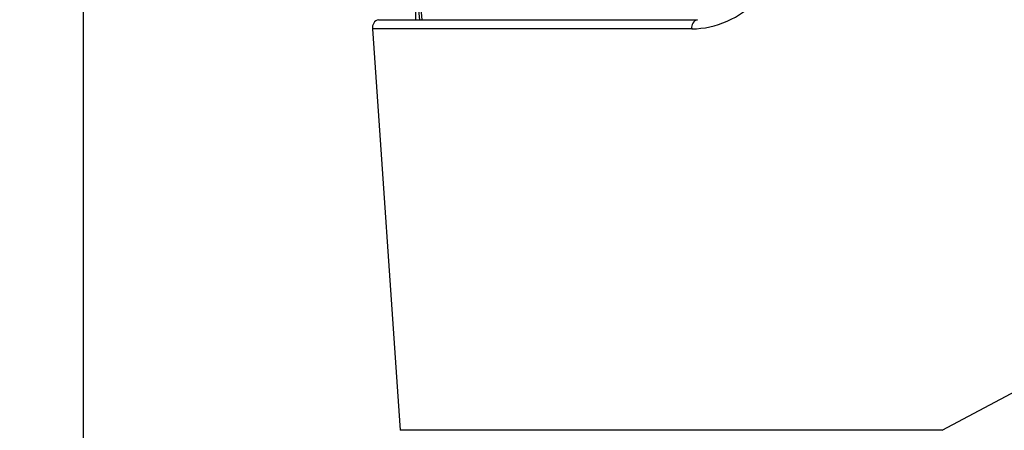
# Model space of a CAD drawing. Header units: millimetres. Extents: x 10 to 10348, y 8 to 8288.
# Tile 38 of 129: x 3627 to 3687, y 2785 to 2810. Entities that reach past the tile are written whole.
import ezdxf

# ---------------------------------------------------------------- set-up
doc = ezdxf.new("R2010")
doc.units = ezdxf.units.MM
doc.layers.add('COMPONENT_GEOMETRY', color=7, linetype='Continuous')
doc.styles.add('SLDTEXTSTYLE0', font='TXT', dxfattribs={"width": 0.75})
doc.dimstyles.new('SLDDIMSTYLE1', dxfattribs={"dimtxt": 75, "dimasz": 3.302, "dimexe": 0, "dimexo": 0.0625, "dimgap": 18.75, "dimtad": 0, "dimtih": 1, "dimtoh": 1, "dimdec": 0, "dimrnd": 1e-09, "dimzin": 12, "dimdsep": 46, "dimtxsty": 'SLDTEXTSTYLE0', "dimsah": 1, "dimcen": 0.09, "dimadec": 0, "dimazin": 3, "dimtfac": 1, "dimtdec": 0, "dimtofl": 0, "dimtmove": 0, "dimatfit": 3, "dimfxl": 1, "dimfrac": 2, "dimtolj": 1, "dimtzin": 12, "dimarcsym": 0})

# ---------------------------------------------------------------- blocks, each defined once
blk = doc.blocks.new('_D_6')
at = {"layer": 'COMPONENT_GEOMETRY', "color": 7}
for p, q in [((6592.367, 3169.161), (6314.849, 3169.161)), ((6318.024, 3169.161), (6318.024, 2018.737)), ((6318.024, 749.251), (6318.024, 1899.675)), ((3149.538, 749.251), (6321.199, 749.251))]:
    blk.add_line(p, q, dxfattribs=at)
for points in [[(6318.024, 3169.161), (6317.516, 3165.859), (6318.532, 3165.859)], [(6318.024, 749.251), (6318.532, 752.553), (6317.516, 752.553)]]:
    blk.add_solid(points, dxfattribs=at)
at = {"layer": 'COMPONENT_GEOMETRY', "color": 7, "insert": (6207.191, 1996.355), "char_height": 75, "attachment_point": 1, "style": 'SLDTEXTSTYLE0'}
blk.add_mtext('2420', dxfattribs=at)

msp = doc.modelspace()

# ---------------------------------------------------------------- linework, layer by layer
at = {"color": 8, "linetype": 'Continuous', "lineweight": 25}
for p, q in [((3631.216, 3851.899), (3631.216, 977.899)), ((3651.159, 2814.911), (3651.618, 2809.931)), ((3651.265, 2809.931), (3651.265, 2812.183))]:
    msp.add_line(p, q, dxfattribs=at)
at = {"color": 7, "linetype": 'Continuous', "lineweight": 25}
for p, q in [((3651.013, 2814.911), (3651.472, 2809.931)), ((3649.008, 2809.931), (3668.241, 2809.931)), ((3648.656, 2809.383), (3650.31, 2785.181)), ((3667.889, 2809.383), (3648.656, 2809.383)), ((3682.986, 2785.181), (3694.783, 2791.514)), ((3682.986, 2785.181), (3650.31, 2785.181))]:
    msp.add_line(p, q, dxfattribs=at)
for centre in [(3649.108, 2809.48), (3668.341, 2809.48)]:
    msp.add_arc(centre, 0.462, 102.47955, 192.11415, dxfattribs=at)
msp.add_ellipse((3667.172, 2819.883), major_axis=(-1.416, 10.453), ratio=0.700621, start_param=3.046978, end_param=3.63786, dxfattribs=at)

# ---------------------------------------------------------------- dimensions: what is measured, and where the dimension line sits
at = {"layer": 'COMPONENT_GEOMETRY', "color": 7}
dim = msp.add_linear_dim(base=(6318.024, 749.251), p1=(6593.637, 3169.161), p2=(3148.268, 749.251), angle=90, dimstyle='SLDDIMSTYLE1', dxfattribs=at)
dim.commit()
dim.dimension.update_dxf_attribs({"geometry": '_D_6', "text_midpoint": (6318.024, 1959.206), "dimtype": 160})

doc.saveas('drawing.dxf')
